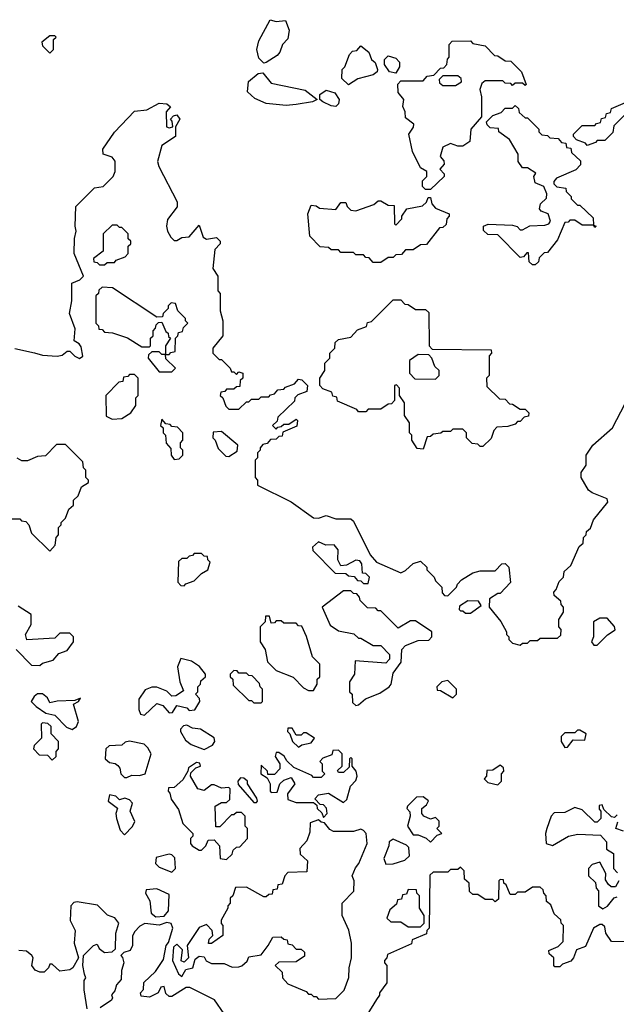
# Model space of a CAD drawing. Extents: x 2472589 to 2662339, y 701009 to 849030.
# Tile 177 of 256: x 2583534 to 2585932, y 767409 to 771365. Entities that reach past the tile are written whole.
import ezdxf

# ---------------------------------------------------------------- set-up
doc = ezdxf.new("R2010")
doc.units = 0

msp = doc.modelspace()

# ---------------------------------------------------------------- linework, layer by layer
at = {"layer": '0CON05XD'}
for points in [[(2584515, 771190), (2584495, 771210), (2584486.7, 771245), (2584495, 771280), (2584540, 771365), (2584565, 771357.5), (2584601.7, 771361.7), (2584617, 771323), (2584611.7, 771288.3), (2584590, 771265), (2584580, 771235), (2584568.3, 771221.7), (2584525, 771192.5), (2584515, 771190)], [(2583655, 771230), (2583670, 771245), (2583670, 771285), (2583680, 771295), (2583675, 771300), (2583655, 771300), (2583623.3, 771275), (2583625, 771260), (2583655, 771230)], [(2584855, 771103.3), (2584828.3, 771128.3), (2584830, 771165), (2584840, 771175), (2584860, 771225), (2584871.7, 771238.3), (2584888.3, 771241.7), (2584905, 771260), (2584937.5, 771235), (2584947.5, 771205), (2584962.5, 771192.5), (2584972.5, 771165), (2584970, 771155), (2584953.9, 771143.9), (2584892.3, 771127.7), (2584855, 771103.3)], [(2585185, 770682.5), (2585165, 770682.5), (2585153.3, 770695), (2585153, 770717), (2585170, 770735), (2585170, 770755), (2585145, 770770), (2585112, 770835), (2585097.5, 770905), (2585117, 770933), (2585117.5, 770945), (2585085, 770970), (2585083.3, 770995), (2585073.6, 771016.4), (2585077.5, 771045), (2585055, 771072.5), (2585053.6, 771106.4), (2585065, 771120), (2585155, 771120), (2585171.7, 771138.3), (2585198.3, 771141.7), (2585225, 771170), (2585238.3, 771171.7), (2585250, 771185), (2585253, 771207), (2585260, 771215), (2585260, 771265), (2585271.7, 771278.3), (2585345, 771280), (2585355, 771270), (2585405, 771260), (2585441.7, 771221.7), (2585455, 771220), (2585485, 771200), (2585508.3, 771198.3), (2585550, 771155), (2585570, 771105), (2585565, 771100), (2585555, 771110), (2585525, 771110), (2585515, 771100), (2585508.3, 771108.3), (2585485, 771110), (2585475, 771120), (2585405, 771120), (2585391.7, 771108.3), (2585382.5, 771085), (2585390, 771055), (2585390, 770975), (2585347.5, 770925), (2585343.3, 770875), (2585315, 770856.7), (2585295, 770856.7), (2585265, 770867.5), (2585235, 770852.5), (2585223.3, 770815), (2585238.3, 770798.3), (2585240, 770785), (2585222.5, 770765), (2585240, 770745), (2585240, 770735), (2585185, 770682.5)], [(2585045, 771150), (2585020, 771155), (2585000, 771185), (2585000, 771205), (2585015, 771220), (2585045, 771210), (2585060, 771195), (2585060, 771175), (2585045, 771150)], [(2584605, 771020), (2584525, 771028.8), (2584478.3, 771048.3), (2584450, 771075), (2584453, 771117), (2584491.7, 771148.3), (2584511.7, 771151.7), (2584545, 771110), (2584681.7, 771081.7), (2584730, 771045), (2584710, 771035), (2584645, 771023.8), (2584605, 771020)], [(2585285, 771100), (2585310, 771115), (2585308.3, 771128.3), (2585295, 771140), (2585235, 771140), (2585220, 771125), (2585221.7, 771111.7), (2585235, 771100), (2585285, 771100)], [(2584805, 771016.7), (2584785, 771018.8), (2584752.5, 771035), (2584740, 771045), (2584740, 771065), (2584765, 771082.5), (2584800.7, 771070.7), (2584818, 771045), (2584815, 771027.5), (2584805, 771016.7)], [(2583515, 770043.3), (2583593.6, 770026.4), (2583625, 770016.7), (2583685, 770013.3), (2583705, 770016.7), (2583725, 770033.3), (2583735, 770033.3), (2583755, 770012.5), (2583773.6, 770003.6), (2583787, 770013), (2583780.7, 770050.7), (2583773, 770063), (2583752.5, 770075), (2583757, 770123), (2583734.3, 770185), (2583743.3, 770235), (2583743.6, 770306.4), (2583775, 770320), (2583790, 770335), (2583753.3, 770425), (2583754.2, 770485.8), (2583761.2, 770515), (2583756.2, 770535), (2583760, 770615), (2583835, 770690), (2583870, 770695), (2583910, 770735), (2583917.5, 770755), (2583917, 770797), (2583905, 770812.5), (2583870, 770825), (2583867.5, 770845), (2583915, 770912.5), (2583995, 770997.5), (2584045, 771002.5), (2584095, 771030), (2584125, 771027.5), (2584140, 771015), (2584122.5, 770995), (2584124, 770934), (2584135, 770930), (2584150, 770935), (2584147, 770957), (2584140, 770965), (2584151.7, 770978.3), (2584165, 770982.5), (2584177.5, 770965), (2584160, 770935), (2584160, 770895), (2584105, 770860), (2584087.5, 770795), (2584092.5, 770775), (2584167, 770633), (2584167, 770613), (2584128.3, 770561.7), (2584123.3, 770535), (2584127.5, 770515)], [(2586041.7, 771058.3), (2585921.7, 770938.3), (2585918.3, 770911.7), (2585885, 770880), (2585855, 770880), (2585848.3, 770871.7), (2585815, 770860), (2585808.3, 770868.3), (2585771.7, 770881.7), (2585760, 770895), (2585760, 770905), (2585795, 770940), (2585845, 770940), (2585851.7, 770948.3), (2585868.3, 770951.7), (2585871.7, 770968.3), (2585888.3, 770971.7), (2585891.7, 770988.3), (2585908.3, 770991.7), (2585911.7, 771008.3), (2585968.3, 771031.7)], [(2585605, 770380), (2585595, 770380), (2585581.7, 770391.7), (2585578.3, 770428.3), (2585571.7, 770428.3), (2585558.3, 770411.7), (2585545, 770410), (2585455, 770500), (2585415, 770502.5), (2585398.3, 770518.3), (2585397.5, 770535), (2585416.4, 770543.6), (2585515, 770540), (2585533.6, 770533.6), (2585545, 770520), (2585555, 770520), (2585583.6, 770536.4), (2585645, 770540), (2585660, 770545), (2585667.5, 770555), (2585657.5, 770585), (2585630, 770595), (2585622.5, 770605), (2585627.5, 770625), (2585651.7, 770648.3), (2585652.5, 770665), (2585640, 770695), (2585605, 770710), (2585600, 770735), (2585608.3, 770748.3), (2585575, 770770), (2585555, 770770), (2585537.5, 770795), (2585537.5, 770825), (2585503, 770883), (2585460, 770915), (2585458.3, 770928.3), (2585425, 770930), (2585413, 770943), (2585410, 770955), (2585435, 770980), (2585468.3, 770991.7), (2585485, 771010), (2585515, 771010), (2585525, 771020), (2585538.3, 771008.3), (2585541.7, 770991.7), (2585565, 770970), (2585575, 770970), (2585620, 770925), (2585620, 770915), (2585631.7, 770901.7), (2585655, 770900), (2585665, 770890), (2585698.3, 770888.3), (2585711.7, 770871.7), (2585728.3, 770868.3), (2585731.7, 770851.7), (2585748.3, 770848.3), (2585751.7, 770831.7), (2585788.3, 770798.3), (2585788.3, 770781.7), (2585768.3, 770761.7), (2585691.7, 770728.3), (2585680, 770715), (2585680, 770705), (2585693, 770693), (2585728.3, 770688.3), (2585730, 770675), (2585750, 770655), (2585750, 770645), (2585775, 770620), (2585785, 770620), (2585838.3, 770568.3), (2585840, 770540), (2585850, 770535), (2585845, 770530), (2585840, 770540), (2585795, 770540), (2585765, 770560), (2585745, 770560), (2585738.3, 770551.7), (2585725, 770550), (2585695, 770480), (2585655, 770430), (2585641.7, 770428.3), (2585621.7, 770408.3), (2585618.3, 770391.7), (2585605, 770380)], [(2584985, 770390), (2584955, 770390), (2584938.3, 770408.3), (2584925, 770410), (2584915, 770420), (2584885, 770420), (2584875, 770430), (2584825, 770430), (2584815, 770440), (2584785, 770440), (2584775, 770450), (2584741.7, 770451.7), (2584700, 770495), (2584692.5, 770585), (2584705, 770620), (2584725, 770617.5), (2584738.3, 770608.3), (2584805, 770602.5), (2584825, 770630), (2584845, 770630), (2584850, 770615), (2584865, 770600), (2584885, 770597.5), (2584957, 770623), (2584975, 770637.5), (2584985, 770636.7), (2585015, 770620), (2585038.3, 770618.3), (2585040, 770545), (2585045, 770540), (2585070, 770565), (2585070, 770575), (2585090, 770605), (2585152.7, 770617.3), (2585168.3, 770631.7), (2585175, 770650), (2585185, 770650), (2585190, 770625), (2585205, 770607.5), (2585260, 770585), (2585260, 770575), (2585250, 770565), (2585248.3, 770541.7), (2585235, 770530), (2585221.7, 770528.3), (2585168.3, 770461.7), (2585145, 770460), (2585115, 770440), (2585085, 770440), (2585068.3, 770421.7), (2585045, 770420), (2585035, 770410), (2585015, 770410), (2584985, 770390)], [(2583875, 770380), (2583885, 770390), (2583915, 770390), (2583921.7, 770398.3), (2583958.3, 770411.7), (2583970, 770425), (2583970, 770455), (2583980, 770465), (2583980, 770475), (2583970, 770485), (2583970, 770505), (2583945, 770530), (2583935, 770530), (2583925, 770540), (2583905, 770540), (2583870, 770505), (2583870, 770435), (2583830, 770405), (2583831.7, 770391.7), (2583845, 770390), (2583855, 770380), (2583875, 770380)], [(2584127.5, 770515), (2584140.7, 770490.7), (2584155, 770477.5), (2584165, 770477.5), (2584185, 770490), (2584215, 770492.5), (2584255, 770540), (2584270.7, 770490.7), (2584285, 770482.5), (2584325, 770490), (2584340, 770475), (2584340, 770465), (2584318.3, 770441.7), (2584310, 770365), (2584330, 770335), (2584330, 770275), (2584340, 770265), (2584340, 770195), (2584350, 770155), (2584350, 770095), (2584310, 770045), (2584310, 770025), (2584335, 770000), (2584345, 770000), (2584380, 769965), (2584385, 769950), (2584395, 769950), (2584405, 769940), (2584415, 769950), (2584430, 769945), (2584430, 769925), (2584420, 769915), (2584418.3, 769891.7), (2584405, 769890), (2584395, 769880), (2584365, 769880), (2584358.3, 769871.7), (2584341.7, 769868.3), (2584340, 769855), (2584350, 769845), (2584361.7, 769811.7), (2584375, 769800), (2584415, 769800), (2584445, 769830), (2584455, 769830), (2584465, 769840), (2584495, 769840), (2584505, 769850), (2584535, 769850), (2584541.7, 769858.3), (2584558.3, 769861.7), (2584571.7, 769878.3), (2584595, 769880), (2584601.7, 769888.3), (2584638.3, 769901.7), (2584655, 769920), (2584668.3, 769918.3), (2584690, 769895), (2584688.3, 769871.7), (2584651.7, 769858.3), (2584640, 769845), (2584638.3, 769831.7), (2584571.7, 769768.3), (2584568.3, 769751.7), (2584550, 769735), (2584565, 769720), (2584571.7, 769728.3), (2584585, 769730), (2584595, 769740), (2584615, 769740), (2584645, 769760), (2584650, 769755), (2584648.3, 769731.7), (2584591.7, 769708.3), (2584588.3, 769691.7), (2584575, 769690), (2584565, 769680), (2584541.7, 769678.3), (2584528.3, 769661.7), (2584511.7, 769658.3), (2584500, 769645), (2584500, 769635), (2584490, 769625), (2584490, 769605), (2584480, 769595), (2584480, 769525), (2584490, 769515), (2584490, 769495), (2584625, 769427.5), (2584715, 769363.3), (2584735, 769362.5), (2584765, 769372.5), (2584805, 769360), (2584865, 769360), (2584875, 769350), (2584942.5, 769215), (2584967.5, 769185), (2585065, 769142.5), (2585085, 769152.5), (2585115, 769180), (2585145, 769190), (2585170, 769165), (2585170, 769155), (2585200, 769125), (2585205, 769110), (2585230, 769085), (2585231.7, 769061.7), (2585241.7, 769051.7), (2585255, 769050), (2585290, 769085), (2585293, 769097), (2585310, 769115), (2585355, 769142.5), (2585385, 769150), (2585445, 769150), (2585471.7, 769178.3), (2585485, 769180), (2585500, 769165), (2585507, 769103), (2585465, 769060), (2585455, 769060), (2585421.7, 769038.3), (2585420, 769005), (2585467, 768947), (2585490, 768905), (2585490, 768895), (2585500, 768885), (2585500, 768875), (2585515, 768860), (2585545, 768852.5), (2585555, 768860), (2585575, 768860), (2585585, 768870), (2585615, 768870), (2585625, 768880), (2585695, 768880), (2585708.3, 768891.7), (2585710, 768915), (2585700, 768925), (2585700, 768955), (2585720, 768985), (2585720, 769005), (2585710, 769015), (2585708.3, 769028.3), (2585681.7, 769051.7), (2585680, 769065), (2585690, 769075), (2585701.7, 769108.3), (2585720, 769125), (2585721.7, 769148.3), (2585748.3, 769171.7), (2585781.7, 769248.3), (2585798.3, 769261.7), (2585800, 769285), (2585810, 769295), (2585811.7, 769308.3), (2585828.3, 769321.7), (2585840, 769355), (2585897, 769427), (2585895, 769440), (2585835, 769463.3), (2585820, 769475), (2585790, 769525), (2585790, 769545), (2585810, 769575), (2585810, 769615), (2585837.5, 769655), (2585916.7, 769725), (2585966.8, 769823.2)], [(2584135, 770020), (2584141.7, 770028.3), (2584158.3, 770031.7), (2584160, 770085), (2584170, 770095), (2584171.7, 770108.3), (2584188.3, 770111.7), (2584191.7, 770128.3), (2584210, 770145), (2584200, 770155), (2584200, 770165), (2584170, 770195), (2584160, 770225), (2584143, 770227), (2584130, 770215), (2584130, 770205), (2584110, 770185), (2584108.3, 770171.7), (2584085, 770170), (2583907, 770287), (2583865, 770290), (2583851.7, 770278.3), (2583850, 770265), (2583840, 770255), (2583840, 770145), (2583850, 770135), (2583851.7, 770121.7), (2583865, 770120), (2583875, 770110), (2583907, 770107), (2583967, 770087), (2584025, 770050), (2584055, 770050), (2584060, 770055), (2584060, 770085), (2584070, 770095), (2584070, 770115), (2584080, 770125), (2584081.7, 770138.3), (2584091.7, 770148.3), (2584105, 770150), (2584121.7, 770111.7), (2584130, 770105), (2584131.7, 770091.7), (2584140, 770085), (2584120, 770055), (2584120, 770020), (2584135, 770020)], [(2585155, 769640), (2585131.7, 769641.7), (2585110, 769675), (2585110, 769695), (2585100, 769705), (2585100, 769745), (2585080, 769775), (2585080, 769825), (2585060, 769855), (2585060, 769885), (2585048.3, 769898.3), (2585040, 769895), (2585040, 769835), (2585028.3, 769821.7), (2585015, 769820), (2584985, 769800), (2584935, 769800), (2584925, 769790), (2584895, 769790), (2584888.3, 769798.3), (2584811.7, 769831.7), (2584808.3, 769848.3), (2584791.7, 769851.7), (2584788.3, 769868.3), (2584751.7, 769881.7), (2584740, 769895), (2584740, 769925), (2584760, 769955), (2584760, 769985), (2584780, 770005), (2584780, 770025), (2584800, 770045), (2584801.7, 770068.3), (2584815, 770080), (2584865, 770090), (2584891.7, 770118.3), (2584928.3, 770131.7), (2584931.7, 770148.3), (2584948.3, 770151.7), (2585035, 770240), (2585065, 770240), (2585081.7, 770221.7), (2585095, 770220), (2585125, 770200), (2585165, 770200), (2585178.3, 770188.3), (2585180, 770055), (2585191.7, 770041.7), (2585428.3, 770038.3), (2585430, 770025), (2585420, 770015), (2585420, 769935), (2585410, 769925), (2585411.7, 769891.7), (2585461.7, 769841.7), (2585485, 769840), (2585501.7, 769821.7), (2585515, 769820), (2585545, 769800), (2585565, 769800), (2585580, 769785), (2585578.3, 769771.7), (2585561.7, 769768.3), (2585545, 769750), (2585535, 769750), (2585525, 769740), (2585495, 769730), (2585451.7, 769728.3), (2585440, 769715), (2585428.3, 769681.7), (2585395, 769650), (2585385, 769650), (2585375, 769660), (2585351.7, 769661.7), (2585330, 769685), (2585330, 769705), (2585315, 769720), (2585275, 769720), (2585265, 769710), (2585235, 769710), (2585227, 769703), (2585195, 769700), (2585185, 769690), (2585171.7, 769688.3), (2585155, 769640)], [(2584145, 769950), (2584160, 769965), (2584121.7, 770001.7), (2584120, 770020), (2584105, 770020), (2584095, 770030), (2584065, 770030), (2584051.7, 770018.3), (2584050, 770005), (2584095, 769950), (2584145, 769950)], [(2585205, 769920), (2585220, 769935), (2585220, 769955), (2585201.7, 769971.7), (2585190, 770005), (2585178.3, 770018.3), (2585135, 770020), (2585100, 769995), (2585100, 769945), (2585121.7, 769921.7), (2585205, 769920)], [(2583905, 769760), (2583945, 769762.5), (2583980, 769785), (2584000, 769815), (2584000, 769845), (2584010, 769855), (2584010, 769925), (2583995, 769940), (2583975, 769940), (2583968.3, 769931.7), (2583951.7, 769928.3), (2583948.3, 769911.7), (2583931.7, 769908.3), (2583880, 769855), (2583881.7, 769771.7), (2583905, 769760)], [(2584155, 769597.5), (2584175, 769600), (2584190, 769615), (2584190, 769635), (2584180, 769645), (2584180, 769665), (2584190, 769675), (2584190, 769705), (2584168.3, 769728.3), (2584145, 769730), (2584138.3, 769738.3), (2584121.7, 769741.7), (2584105, 769760), (2584100, 769735), (2584110, 769725), (2584110, 769705), (2584120, 769695), (2584123, 769663), (2584141.7, 769641.7), (2584142.5, 769615), (2584155, 769597.5)], [(2584375, 769610), (2584408.3, 769631.7), (2584410, 769655), (2584345, 769710), (2584311.7, 769708.3), (2584310, 769685), (2584320, 769675), (2584331.7, 769641.7), (2584361.7, 769611.7), (2584375, 769610)], [(2583485, 769360), (2583535, 769360), (2583541.7, 769351.7), (2583558.3, 769348.3), (2583570, 769335), (2583581.7, 769301.7), (2583655, 769230), (2583677, 769253), (2583680, 769285), (2583690, 769295), (2583690, 769325), (2583700, 769335), (2583700, 769345), (2583718.3, 769361.7), (2583731.7, 769398.3), (2583750, 769415), (2583750, 769435), (2583768.3, 769451.7), (2583781.7, 769488.3), (2583810, 769505), (2583810, 769515), (2583800, 769525), (2583800, 769555), (2583790, 769565), (2583788.3, 769588.3), (2583718.3, 769658.3), (2583681.7, 769658.3), (2583637, 769613), (2583605, 769610), (2583565, 769592.5), (2583543, 769593), (2583523.6, 769603.6)], [(2584935, 769100), (2584940, 769125), (2584925, 769140), (2584911.7, 769141.7), (2584908.3, 769178.3), (2584900.7, 769190.7), (2584885, 769193.3), (2584847, 769173), (2584825, 769170), (2584812.5, 769195), (2584813.3, 769235), (2584797.5, 769255), (2584763.6, 769253.6), (2584735, 769267.5), (2584710, 769245), (2584711.7, 769231.7), (2584801.7, 769141.7), (2584845, 769140), (2584855, 769130), (2584878.3, 769128.3), (2584891.7, 769111.7), (2584905, 769110), (2584915, 769100), (2584935, 769100)], [(2584195, 769090), (2584201.7, 769098.3), (2584235, 769110), (2584265, 769140), (2584290, 769155), (2584300, 769185), (2584290, 769195), (2584288.3, 769208.3), (2584275, 769210), (2584265, 769220), (2584235, 769220), (2584228.3, 769211.7), (2584215, 769210), (2584205, 769200), (2584185, 769200), (2584171.7, 769188.3), (2584170, 769105), (2584181.7, 769091.7), (2584195, 769090)], [(2584885, 768610), (2584895, 768612.5), (2584923.8, 768636.2), (2584981.3, 768658.7), (2585018.8, 768685), (2585026.2, 768695), (2585035, 768740), (2585067, 768783), (2585070, 768835), (2585085, 768850), (2585135, 768870), (2585178.3, 768871.7), (2585190, 768885), (2585190, 768905), (2585125, 768950), (2585105, 768950), (2585055, 768920), (2584985, 768990), (2584975, 768990), (2584965, 769000), (2584931.7, 769001.7), (2584901.7, 769031.7), (2584900, 769045), (2584888.3, 769058.3), (2584875, 769060), (2584865, 769070), (2584835, 769070), (2584750, 769005), (2584781.7, 768931.7), (2584815, 768910), (2584877, 768897), (2584895, 768880), (2584905, 768880), (2584955, 768850), (2584985, 768850), (2585020, 768815), (2585020, 768795), (2585005, 768780), (2584881.7, 768788.3), (2584880, 768735), (2584860, 768705), (2584860, 768665), (2584870, 768655), (2584871.7, 768621.7), (2584885, 768610)], [(2583520, 768835), (2583581.7, 768771.7), (2583615, 768770), (2583625, 768780), (2583668.3, 768791.7), (2583691.7, 768818.3), (2583725, 768830), (2583750, 768865), (2583750, 768885), (2583735, 768900), (2583695, 768900), (2583675, 768880), (2583563, 768873), (2583557.5, 768895), (2583580, 768935), (2583580, 768975), (2583528.3, 769008.3)], [(2585345, 768980), (2585388.3, 769011.7), (2585378.3, 769028.3), (2585335, 769030), (2585301.7, 769008.3), (2585300, 768995), (2585305, 768990), (2585315, 768990), (2585325, 768980), (2585345, 768980)], [(2584715, 768670), (2584730, 768695), (2584730, 768715), (2584740, 768725), (2584740, 768775), (2584710, 768805), (2584687, 768887), (2584668.3, 768928.3), (2584655, 768930), (2584645, 768940), (2584595, 768940), (2584585, 768950), (2584565, 768950), (2584558.3, 768941.7), (2584545, 768940), (2584538.3, 768968.3), (2584521.7, 768968.3), (2584520, 768945), (2584500, 768925), (2584500, 768865), (2584520, 768835), (2584530, 768785), (2584565, 768750), (2584633, 768723), (2584675, 768680), (2584695, 768670), (2584715, 768670)], [(2585841.7, 768851.7), (2585855, 768852.5), (2585896.1, 768893.9), (2585927, 768913), (2585925, 768927.5), (2585895, 768960), (2585865, 768960), (2585840, 768945), (2585840, 768885), (2585832.5, 768865), (2585841.7, 768851.7)], [(2584035, 768570), (2584085, 768617.5), (2584109.3, 768609.3), (2584135, 768580), (2584148.3, 768581.7), (2584165, 768610), (2584205, 768600), (2584215, 768590), (2584238.3, 768591.7), (2584257.5, 768625), (2584257, 768637), (2584240, 768655), (2584250, 768665), (2584250, 768685), (2584260, 768695), (2584261.7, 768708.3), (2584280, 768725), (2584280, 768735), (2584256.4, 768766.4), (2584225, 768787.5), (2584181.7, 768798.3), (2584167.5, 768765), (2584177.5, 768705), (2584191.7, 768668.3), (2584161.7, 768648.3), (2584145, 768647.5), (2584125, 768667.5), (2584085, 768682.5), (2584065, 768682.5), (2584037.5, 768672.5), (2584012.5, 768635), (2584013, 768593), (2584020, 768575), (2584035, 768570)], [(2584505, 768620), (2584510, 768625), (2584510, 768675), (2584500, 768685), (2584498.3, 768698.3), (2584468.3, 768728.3), (2584455, 768730), (2584445, 768740), (2584415, 768740), (2584408.3, 768748.3), (2584395, 768750), (2584380, 768735), (2584380, 768725), (2584390, 768715), (2584391.7, 768691.7), (2584455, 768630), (2584465, 768630), (2584475, 768620), (2584505, 768620)], [(2585275, 768640), (2585290, 768655), (2585290, 768675), (2585255, 768710), (2585230, 768705), (2585210, 768685), (2585211.7, 768671.7), (2585225, 768670), (2585275, 768640)], [(2583745, 768512.5), (2583762.5, 768525), (2583770, 768545), (2583750, 768615), (2583770, 768625), (2583778.3, 768638.3), (2583755, 768630), (2583685, 768627.5), (2583655, 768620), (2583645, 768640), (2583625, 768656.7), (2583605, 768656.7), (2583592.5, 768645), (2583580, 768625), (2583600, 768605), (2583638.3, 768578.3), (2583675, 768570), (2583721.7, 768521.7), (2583745, 768512.5)], [(2583665, 768390), (2583680, 768405), (2583680, 768425), (2583690, 768435), (2583690, 768465), (2583660, 768495), (2583660, 768525), (2583647, 768537), (2583625, 768540), (2583620, 768535), (2583621.7, 768478.3), (2583591.7, 768448.3), (2583590, 768435), (2583611.7, 768411.7), (2583645, 768410), (2583665, 768390)], [(2584275, 768432.5), (2584309.3, 768450.7), (2584317.5, 768465), (2584315, 768480), (2584260, 768515), (2584228.3, 768518.3), (2584205, 768530), (2584191.7, 768528.3), (2584180, 768515), (2584180, 768505), (2584200.7, 768470.7), (2584223, 768453), (2584275, 768432.5)], [(2584655, 768442.5), (2584668.3, 768451.7), (2584705, 768460), (2584718.3, 768478.3), (2584685, 768500), (2584675, 768500), (2584665, 768490), (2584645, 768490), (2584628.3, 768518.3), (2584611.7, 768518.3), (2584610, 768505), (2584620, 768495), (2584630, 768465), (2584655, 768442.5)], [(2585725, 768440), (2585735, 768442.5), (2585758.3, 768471.7), (2585805, 768470), (2585810, 768495), (2585785, 768510), (2585775, 768510), (2585765, 768500), (2585725, 768500), (2585710, 768485), (2585710, 768465), (2585725, 768440)], [(2583965, 768320), (2583985, 768330), (2584015, 768327.5), (2584037.5, 768335), (2584062.5, 768415), (2584049.3, 768439.3), (2584033.6, 768453.6), (2583975, 768466.7), (2583957.5, 768462.5), (2583945, 768450), (2583893, 768447), (2583880, 768435), (2583877.5, 768395), (2583895, 768380), (2583917, 768377), (2583928.3, 768368.3), (2583937, 768357), (2583940, 768335), (2583955, 768320), (2583965, 768320)], [(2584755, 768160), (2584770, 768175), (2584767, 768197), (2584755, 768210), (2584741.7, 768211.7), (2584720, 768235), (2584735, 768250), (2584775, 768257.5), (2584835, 768220), (2584848.3, 768231.7), (2584863.3, 768285), (2584885, 768307.5), (2584890, 768325), (2584886.7, 768345), (2584870, 768365), (2584870, 768395), (2584865, 768400), (2584860, 768395), (2584858.3, 768361.7), (2584835, 768340), (2584815, 768340), (2584811.7, 768348.3), (2584830, 768365), (2584830, 768415), (2584815, 768430), (2584791.7, 768428.3), (2584788.3, 768411.7), (2584751.7, 768398.3), (2584740, 768385), (2584750, 768375), (2584750, 768345), (2584760, 768335), (2584745, 768320), (2584715, 768320), (2584708.3, 768328.3), (2584635, 768360), (2584607, 768387), (2584596.4, 768406.4), (2584575, 768420), (2584565, 768420), (2584560, 768405), (2584580, 768375), (2584580, 768355), (2584558.3, 768331.7), (2584531.7, 768331.7), (2584530, 768345), (2584505, 768370), (2584502.5, 768335), (2584528.3, 768318.3), (2584540, 768295), (2584540, 768265), (2584545, 768260), (2584568.3, 768261.7), (2584580, 768295), (2584595, 768310), (2584625, 768320), (2584640, 768295), (2584610, 768255), (2584611.7, 768231.7), (2584645, 768220), (2584715, 768220), (2584728.3, 768208.3), (2584730, 768195), (2584748.3, 768178.3), (2584755, 768160)], [(2584365, 767990), (2584388.3, 768011.7), (2584391.7, 768028.3), (2584405, 768040), (2584418.3, 768041.7), (2584450, 768075), (2584450, 768115), (2584440, 768125), (2584440, 768165), (2584425, 768180), (2584405, 768180), (2584395, 768170), (2584385, 768170), (2584338.3, 768121.7), (2584321.7, 768121.7), (2584320, 768205), (2584345, 768220), (2584365, 768220), (2584378.3, 768231.7), (2584380, 768275), (2584375, 768280), (2584345, 768277.5), (2584315, 768290), (2584305, 768290), (2584275, 768267.5), (2584250, 768275), (2584220, 768325), (2584221.7, 768338.3), (2584241.7, 768358.3), (2584260, 768365), (2584258.3, 768378.3), (2584245, 768380), (2584211.7, 768358.3), (2584210, 768345), (2584189.3, 768310.7), (2584155, 768280), (2584131.7, 768278.3), (2584130, 768265), (2584137.5, 768257.5), (2584143, 768233), (2584171.7, 768191.7), (2584190, 768135), (2584230, 768095), (2584230, 768085), (2584220, 768075), (2584220, 768055), (2584227.5, 768045), (2584255, 768027.5), (2584265, 768027.5), (2584282.5, 768045), (2584291.7, 768068.3), (2584315, 768070), (2584337.5, 768045), (2584340, 767995), (2584365, 767990)], [(2585455, 768290), (2585470, 768305), (2585470, 768335), (2585480, 768345), (2585478.3, 768358.3), (2585465, 768370), (2585435, 768350), (2585411.7, 768348.3), (2585410, 768325), (2585400, 768315), (2585415, 768300), (2585455, 768290)], [(2584485, 768220), (2584490, 768225), (2584487, 768237), (2584450, 768295), (2584450, 768305), (2584435, 768317.5), (2584421.7, 768318.3), (2584410, 768305), (2584411.7, 768291.7), (2584475, 768220), (2584485, 768220)], [(2583955, 768090), (2583986.7, 768123.3), (2583996.7, 768143.3), (2583977.5, 768185), (2583987, 768217), (2583975, 768230), (2583957, 768237), (2583935, 768230), (2583920, 768245), (2583895, 768250), (2583890, 768225), (2583927, 768197), (2583920, 768175), (2583922.5, 768155), (2583938.3, 768108.3), (2583955, 768090)], [(2585185, 768060), (2585211.7, 768088.3), (2585230, 768095), (2585210, 768115), (2585220, 768125), (2585220, 768145), (2585205, 768160), (2585185, 768152.5), (2585157.5, 768165), (2585150, 768175), (2585150, 768195), (2585169.3, 768210.7), (2585177, 768227), (2585155, 768242.5), (2585128.3, 768241.7), (2585092.5, 768205), (2585090, 768195), (2585101.7, 768181.7), (2585103.3, 768165), (2585092.5, 768125), (2585115, 768090), (2585135, 768090), (2585167, 768077), (2585185, 768060)], [(2585935, 768170), (2585925, 768160), (2585911.7, 768161.7), (2585881.7, 768191.7), (2585875, 768210), (2585863, 768207), (2585863, 768193), (2585870, 768185), (2585870, 768155), (2585855, 768140), (2585845, 768140), (2585795, 768190), (2585765, 768200), (2585725, 768180), (2585681.7, 768178.3), (2585670, 768165), (2585652.5, 768115), (2585647.5, 768095), (2585650, 768055), (2585675, 768047.5), (2585740, 768085), (2585777, 768093), (2585868.3, 768088.3), (2585891.7, 768061.7), (2585891.7, 768031.7), (2585920, 768015), (2585920, 767955), (2585937, 767937)], [(2584735, 767430), (2584805, 767432.5), (2584837.5, 767465), (2584857, 767517), (2584857.5, 767555), (2584867.5, 767595), (2584867.5, 767655), (2584857, 767707), (2584830, 767765), (2584830, 767815), (2584877, 767863), (2584877.5, 767905), (2584870, 767925), (2584883, 767957), (2584897.5, 767975), (2584930, 768055), (2584926.2, 768095), (2584915, 768107.5), (2584905, 768112.5), (2584875, 768102.5), (2584795, 768103.3), (2584780.7, 768110.7), (2584758.3, 768138.3), (2584745, 768140), (2584735, 768150), (2584701.7, 768138.3), (2584699.3, 768100.7), (2584687.5, 768065), (2584660, 768035), (2584661.7, 768011.7), (2584690, 767985), (2584688.3, 767941.7), (2584611.7, 767938.3), (2584600, 767925), (2584588.3, 767891.7), (2584571.7, 767888.3), (2584568.3, 767871.7), (2584551.7, 767868.3), (2584548.3, 767851.7), (2584535, 767850), (2584525, 767840), (2584515, 767840), (2584445, 767880), (2584401.7, 767878.3), (2584390, 767845), (2584380, 767835), (2584380, 767815), (2584370, 767805), (2584370, 767795), (2584343, 767747), (2584343, 767733), (2584350, 767725), (2584350, 767685), (2584305, 767653.3), (2584293, 767653), (2584295, 767670), (2584310, 767685), (2584307.5, 767705), (2584285, 767730), (2584255, 767717.5), (2584207.5, 767645), (2584212.5, 767595), (2584195, 767577.5), (2584183.3, 767583.3), (2584188.3, 767628.3), (2584165, 767650), (2584151.7, 767638.3), (2584147.5, 767585), (2584171.7, 767531.7), (2584185, 767520), (2584201.7, 767548.3), (2584230, 767555), (2584239.3, 767590.7), (2584255, 767602.5), (2584275, 767600), (2584283.6, 767583.6), (2584305, 767572.5), (2584355, 767572.5), (2584388.3, 767558.3), (2584415, 767560), (2584427, 767563), (2584448.3, 767581.7), (2584455, 767600), (2584505, 767607.5), (2584532.5, 767645), (2584551.7, 767678.3), (2584585, 767680), (2584595, 767670), (2584608.3, 767668.3), (2584611.7, 767651.7), (2584628.3, 767648.3), (2584645, 767630), (2584665, 767630), (2584678.3, 767618.3), (2584678.3, 767601.7), (2584645, 767580), (2584575, 767577.5), (2584560, 767565), (2584588.3, 767538.3), (2584590, 767515), (2584611.7, 767491.7), (2584685, 767460), (2584695, 767450), (2584705, 767450), (2584715, 767440), (2584725, 767440), (2584735, 767430)], [(2585960, 768105), (2585930, 768115), (2585938.3, 768141.7)], [(2585005, 767972.5), (2585035, 767973.3), (2585081.7, 767988.3), (2585100, 768005), (2585098.3, 768038.3), (2585088.3, 768048.3), (2585035, 768072.5), (2585018.3, 768061.7), (2585017.5, 768045), (2584997.5, 767995), (2585005, 767972.5)], [(2584145, 767940), (2584160, 767955), (2584157, 767997), (2584145, 768010), (2584135, 768012.5), (2584081.7, 767998.3), (2584080, 767975), (2584095, 767960), (2584145, 767940)], [(2585941.2, 767905), (2585928.8, 767881.2), (2585911.2, 767881.2), (2585900.7, 767890.7), (2585888.3, 767908.3), (2585890, 767935), (2585865, 767980), (2585835, 767970), (2585820, 767955), (2585820, 767925), (2585848.3, 767898.3), (2585850, 767875), (2585860, 767865), (2585860, 767805), (2585877, 767793), (2585896.4, 767803.6), (2585923.6, 767836.4), (2585935, 767840)], [(2585965, 767660), (2585911.7, 767661.7), (2585890, 767695), (2585885, 767720), (2585875, 767730), (2585865, 767730), (2585840, 767715), (2585808.3, 767641.7), (2585771.7, 767628.3), (2585760, 767595), (2585748.3, 767581.7), (2585715, 767570), (2585705, 767560), (2585685, 767560), (2585680, 767565), (2585680, 767595), (2585661.7, 767611.7), (2585660, 767625), (2585698.3, 767641.7), (2585718.3, 767661.7), (2585720, 767725), (2585710, 767735), (2585708.3, 767748.3), (2585681.7, 767771.7), (2585668.3, 767808.3), (2585651.7, 767821.7), (2585650, 767845), (2585640, 767855), (2585638.3, 767868.3), (2585625, 767880), (2585595, 767880), (2585565, 767860), (2585535, 767860), (2585525, 767850), (2585505, 767850), (2585488.3, 767888.3), (2585480, 767895), (2585478.3, 767908.3), (2585465, 767910), (2585460, 767905), (2585458.3, 767831.7), (2585445, 767820), (2585435, 767830), (2585405, 767830), (2585375, 767850), (2585355, 767850), (2585341.7, 767861.7), (2585340, 767895), (2585321.7, 767911.7), (2585320, 767945), (2585305, 767960), (2585295, 767950), (2585265, 767950), (2585255, 767940), (2585195, 767940), (2585181.7, 767928.3), (2585180, 767715), (2585170, 767705), (2585168.3, 767691.7), (2585111.7, 767668.3), (2585108.3, 767651.7), (2585011.7, 767608.3), (2585010, 767595), (2585000, 767585), (2585000, 767575), (2585010, 767565), (2585010, 767495), (2584980, 767455), (2584980, 767445), (2584968.3, 767428.3)], [(2584080.7, 767760.7), (2584115, 767762.5), (2584132.5, 767785), (2584135, 767850), (2584085, 767872.5), (2584041.7, 767868.3), (2584040, 767855), (2584056.7, 767825), (2584062.5, 767775), (2584080.7, 767760.7)], [(2585145, 767720), (2585160, 767735), (2585160, 767765), (2585140, 767795), (2585140, 767845), (2585130, 767855), (2585128.3, 767868.3), (2585095, 767870), (2585088.3, 767851.7), (2585071.7, 767848.3), (2585068.3, 767831.7), (2585051.7, 767828.3), (2585048.3, 767811.7), (2585021.7, 767788.3), (2585010, 767755), (2585025, 767740), (2585065, 767740), (2585095, 767720), (2585145, 767720)], [(2583805, 767390), (2583793, 767467), (2583792.5, 767505), (2583800, 767515), (2583795, 767530), (2583787.5, 767565), (2583790, 767605), (2583830, 767645), (2583845, 767650), (2583853.6, 767633.6), (2583875, 767617.5), (2583905, 767620), (2583918.3, 767631.7), (2583920, 767695), (2583932.5, 767735), (2583916.2, 767756.2), (2583886.4, 767766.4), (2583847, 767807), (2583765, 767821.2), (2583751.7, 767818.3), (2583740, 767805), (2583736.7, 767745), (2583756.7, 767705), (2583753.3, 767655), (2583770, 767595), (2583747.5, 767555), (2583735, 767547.5), (2583695, 767542.5), (2583665, 767570), (2583655, 767570), (2583650, 767555), (2583631.7, 767538.3), (2583615, 767537.5), (2583596.4, 767546.4), (2583583.3, 767565), (2583587.5, 767595), (2583582.5, 767605), (2583561.7, 767621.7), (2583530, 767625)], [(2584355, 767370), (2584316.4, 767426.4), (2584217, 767477), (2584203, 767477), (2584145, 767440), (2584135, 767440), (2584121.7, 767451.7), (2584115, 767480), (2584101.7, 767478.3), (2584090, 767455), (2584055, 767437.5), (2584021.7, 767441.7), (2584020, 767455), (2584031.7, 767468.3), (2584033, 767497), (2584079.3, 767540.7), (2584111.7, 767588.3), (2584122.5, 767645), (2584132.5, 767657.5), (2584150, 767715), (2584143, 767733), (2584125, 767737.5), (2584095, 767726.7), (2584037, 767733), (2584017, 767723), (2583995, 767700), (2583987, 767683), (2583987.5, 767645), (2583977.5, 767625), (2583952.5, 767617.5), (2583940, 767605), (2583947.5, 767597.5), (2583952.5, 767575), (2583942.5, 767545), (2583941.7, 767508.3), (2583923, 767487), (2583916.7, 767463.3), (2583903, 767447), (2583907.5, 767435), (2583902.5, 767425), (2583857.5, 767395)], [(2584968.3, 767428.3), (2584880, 767285)]]:
    msp.add_lwpolyline(points, dxfattribs=at)

doc.saveas('drawing.dxf')
